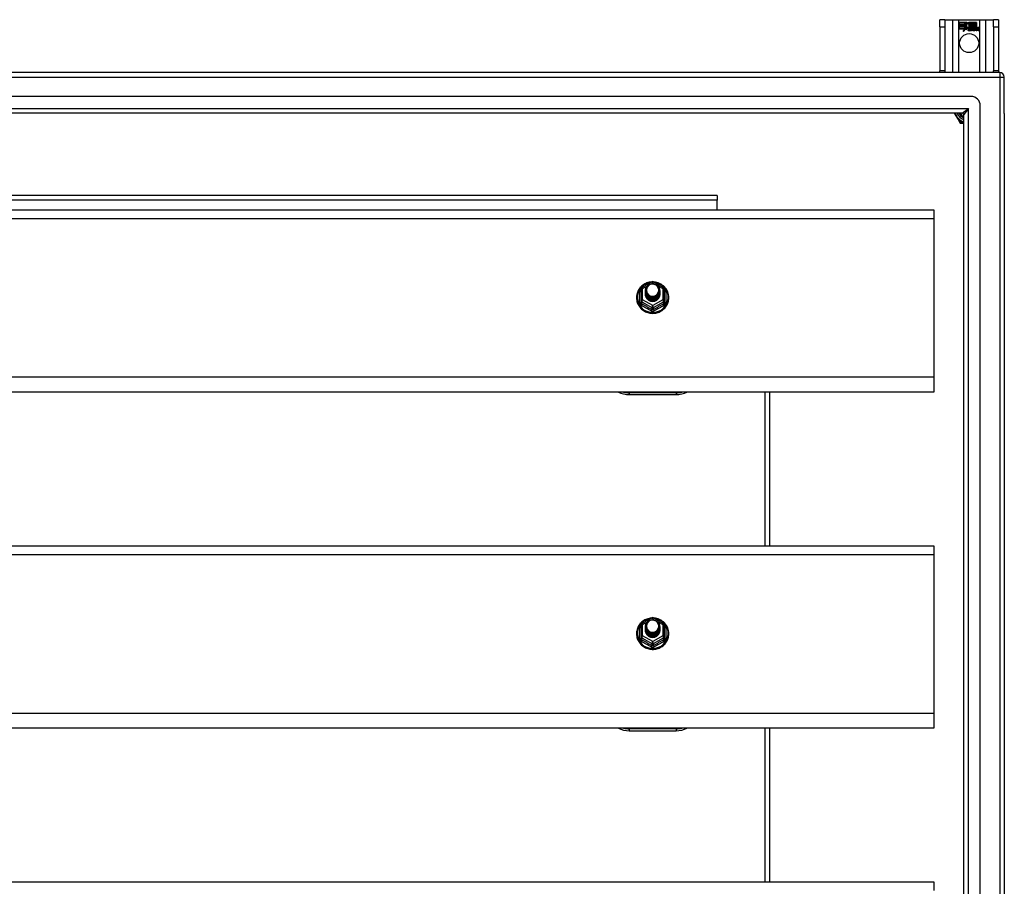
# Model space of a CAD drawing. Header units: inches. Extents: x 56.1 to 140.1, y 33.7 to 68.
# Tile 22 of 22: x 119.1 to 140.1, y 49.5 to 68. Entities that reach past the tile are written whole.
import ezdxf

# ---------------------------------------------------------------- set-up
doc = ezdxf.new("R2010")
doc.units = ezdxf.units.IN
doc.header["$MEASUREMENT"] = 0
doc.layers.add('Visible Edges(ANSI)', color=7, linetype='Continuous', lineweight=25)
doc.layers.add('Visible Tangent Edges(ANSI)', color=7, linetype='Continuous', lineweight=25)

msp = doc.modelspace()

# ---------------------------------------------------------------- linework, layer by layer
at = {"layer": 'Visible Edges(ANSI)'}
for p, q in [((138.793, 67.993), (138.688, 67.993)), ((138.688, 67.837), (138.688, 67.993)), ((138.688, 67.837), (138.688, 66.899)), ((138.793, 67.993), (138.793, 67.837)), ((138.793, 67.993), (138.957, 67.993)), ((138.793, 67.837), (138.793, 66.899)), ((138.957, 67.993), (139.092, 67.993)), ((139.092, 67.993), (139.534, 67.993)), ((139.097, 67.931), (139.264, 67.931)), ((139.097, 67.891), (139.097, 67.931)), ((139.097, 67.93), (139.097, 67.891)), ((139.263, 67.93), (139.097, 67.93)), ((139.097, 67.891), (139.219, 67.891)), ((139.22, 67.891), (139.097, 67.891)), ((139.097, 67.885), (139.097, 67.846)), ((139.219, 67.885), (139.097, 67.885)), ((139.097, 67.845), (139.097, 67.885)), ((139.097, 67.885), (139.22, 67.885)), ((139.097, 67.846), (139.219, 67.846)), ((139.22, 67.845), (139.097, 67.845)), ((139.097, 67.84), (139.22, 67.84)), ((139.097, 67.8), (139.097, 67.84)), ((139.219, 67.839), (139.097, 67.839)), ((139.097, 67.839), (139.097, 67.8)), ((139.219, 67.891), (139.219, 67.926)), ((139.219, 67.926), (139.224, 67.926)), ((139.219, 67.846), (139.219, 67.885)), ((139.219, 67.804), (139.219, 67.839)), ((139.22, 67.925), (139.22, 67.891)), ((139.223, 67.925), (139.22, 67.925)), ((139.22, 67.885), (139.22, 67.845)), ((139.22, 67.84), (139.22, 67.805)), ((139.221, 67.805), (139.239, 67.84)), ((139.239, 67.838), (139.221, 67.804)), ((139.266, 67.863), (139.223, 67.925)), ((139.224, 67.926), (139.267, 67.863)), ((139.239, 67.84), (139.242, 67.828)), ((139.241, 67.826), (139.239, 67.838)), ((139.267, 67.863), (139.241, 67.826)), ((139.242, 67.828), (139.266, 67.863)), ((139.283, 67.835), (139.244, 67.78)), ((139.245, 67.782), (139.283, 67.836)), ((139.286, 67.897), (139.263, 67.93)), ((139.264, 67.931), (139.286, 67.898)), ((139.283, 67.836), (139.292, 67.822)), ((139.292, 67.821), (139.283, 67.835)), ((139.286, 67.898), (139.303, 67.931)), ((139.304, 67.93), (139.286, 67.897)), ((139.303, 67.931), (139.387, 67.931)), ((139.303, 67.868), (139.346, 67.926)), ((139.328, 67.832), (139.303, 67.868)), ((139.386, 67.93), (139.304, 67.93)), ((139.346, 67.925), (139.304, 67.868)), ((139.304, 67.868), (139.329, 67.831)), ((139.346, 67.926), (139.35, 67.926)), ((139.349, 67.925), (139.346, 67.925)), ((139.349, 67.83), (139.349, 67.925)), ((139.35, 67.926), (139.35, 67.831)), ((139.35, 67.831), (139.378, 67.831)), ((139.378, 67.831), (139.386, 67.811)), ((139.386, 67.811), (139.386, 67.93)), ((139.387, 67.931), (139.387, 67.808)), ((139.392, 67.817), (139.392, 67.931)), ((139.392, 67.931), (139.429, 67.931)), ((139.393, 67.93), (139.393, 67.819)), ((139.428, 67.93), (139.393, 67.93)), ((139.393, 67.819), (139.401, 67.831)), ((139.401, 67.831), (139.428, 67.831)), ((139.428, 67.831), (139.428, 67.93)), ((139.429, 67.931), (139.429, 67.83)), ((139.434, 67.83), (139.434, 67.931)), ((139.434, 67.931), (139.472, 67.931)), ((139.435, 67.93), (139.435, 67.831)), ((139.471, 67.93), (139.435, 67.93)), ((139.435, 67.831), (139.451, 67.831)), ((139.451, 67.831), (139.45, 67.824)), ((139.471, 67.832), (139.471, 67.93)), ((139.472, 67.931), (139.472, 67.831)), ((139.534, 67.993), (139.669, 67.993)), ((139.669, 67.993), (139.833, 67.993)), ((139.833, 67.837), (139.833, 67.993)), ((139.938, 67.993), (139.833, 67.993)), ((139.833, 67.837), (139.833, 66.899)), ((139.938, 67.993), (139.938, 67.837)), ((139.938, 67.837), (139.938, 66.899)), ((139.097, 67.8), (139.219, 67.8)), ((139.218, 67.8), (139.097, 67.8)), ((139.187, 67.74), (139.218, 67.8)), ((139.242, 67.798), (139.187, 67.74)), ((139.219, 67.8), (139.19, 67.744)), ((139.19, 67.744), (139.242, 67.799)), ((139.221, 67.804), (139.219, 67.804)), ((139.22, 67.805), (139.221, 67.805)), ((139.242, 67.799), (139.245, 67.782)), ((139.244, 67.78), (139.242, 67.798)), ((139.296, 67.788), (139.342, 67.788)), ((139.342, 67.788), (139.296, 67.788)), ((139.298, 67.799), (139.328, 67.799)), ((139.329, 67.798), (139.298, 67.798)), ((139.333, 67.762), (139.333, 67.771)), ((139.334, 67.773), (139.334, 67.761)), ((139.341, 67.758), (139.371, 67.793)), ((139.361, 67.758), (139.341, 67.758)), ((139.372, 67.793), (139.342, 67.759)), ((139.342, 67.759), (139.361, 67.759)), ((139.377, 67.83), (139.349, 67.83)), ((139.371, 67.793), (139.354, 67.826)), ((139.354, 67.826), (139.374, 67.826)), ((139.355, 67.825), (139.372, 67.793)), ((139.374, 67.825), (139.355, 67.825)), ((139.361, 67.759), (139.377, 67.783)), ((139.378, 67.782), (139.361, 67.758)), ((139.374, 67.826), (139.384, 67.803)), ((139.384, 67.803), (139.374, 67.825)), ((139.387, 67.808), (139.377, 67.83)), ((139.377, 67.783), (139.381, 67.783)), ((139.381, 67.782), (139.378, 67.782)), ((139.381, 67.783), (139.391, 67.759)), ((139.39, 67.758), (139.381, 67.782)), ((139.387, 67.803), (139.384, 67.803)), ((139.384, 67.803), (139.387, 67.803)), ((139.387, 67.803), (139.404, 67.826)), ((139.404, 67.825), (139.387, 67.803)), ((139.41, 67.758), (139.39, 67.758)), ((139.391, 67.759), (139.409, 67.759)), ((139.401, 67.83), (139.392, 67.817)), ((139.393, 67.793), (139.422, 67.825)), ((139.409, 67.759), (139.393, 67.793)), ((139.424, 67.826), (139.394, 67.793)), ((139.394, 67.793), (139.41, 67.758)), ((139.429, 67.83), (139.401, 67.83)), ((139.404, 67.826), (139.424, 67.826)), ((139.422, 67.825), (139.404, 67.825)), ((139.419, 67.758), (139.431, 67.826)), ((139.436, 67.758), (139.419, 67.758)), ((139.432, 67.825), (139.42, 67.759)), ((139.42, 67.759), (139.435, 67.759)), ((139.431, 67.826), (139.445, 67.826)), ((139.445, 67.825), (139.432, 67.825)), ((139.45, 67.83), (139.434, 67.83)), ((139.435, 67.759), (139.44, 67.786)), ((139.441, 67.786), (139.436, 67.758)), ((139.443, 67.813), (139.445, 67.825)), ((139.448, 67.813), (139.443, 67.813)), ((139.445, 67.826), (139.444, 67.814)), ((139.444, 67.814), (139.448, 67.814)), ((139.449, 67.822), (139.45, 67.83)), ((139.461, 67.758), (139.469, 67.801)), ((139.478, 67.758), (139.461, 67.758)), ((139.47, 67.801), (139.462, 67.759)), ((139.462, 67.759), (139.477, 67.759)), ((139.477, 67.759), (139.482, 67.786)), ((139.483, 67.786), (139.478, 67.758)), ((139.503, 67.758), (139.511, 67.801)), ((139.52, 67.758), (139.503, 67.758)), ((139.512, 67.801), (139.504, 67.759)), ((139.504, 67.759), (139.519, 67.759)), ((139.519, 67.759), (139.528, 67.801)), ((139.528, 67.801), (139.52, 67.758)), ((139.964, 66.868), (98.162, 66.868)), ((138.688, 66.868), (138.688, 66.899)), ((138.793, 66.899), (138.793, 66.868)), ((139.833, 66.868), (139.833, 66.899)), ((139.938, 66.899), (139.938, 66.868)), ((140.063, 65.994), (140.063, 66.769)), ((139.354, 66.356), (98.771, 66.356)), ((139.551, 35.577), (139.551, 66.159)), ((139.166, 66.002), (98.96, 66.002)), ((138.996, 66.002), (139.097, 65.827)), ((139.197, 35.765), (139.197, 65.971)), ((140.063, 65.994), (140.063, 35.742)), ((139.097, 65.827), (139.115, 65.795)), ((139.132, 65.785), (139.169, 65.785)), ((139.169, 65.785), (139.197, 65.785)), ((133.938, 64.243), (105.688, 64.243)), ((133.938, 64.243), (133.938, 64.144)), ((133.938, 63.936), (133.938, 64.144)), ((98.929, 63.936), (138.563, 63.936)), ((138.563, 63.936), (138.563, 63.75)), ((138.563, 63.75), (138.563, 60.365)), ((132.329, 62.282), (132.544, 62.401)), ((132.582, 62.401), (132.797, 62.282)), ((132.309, 62.247), (132.309, 62.008)), ((132.409, 62.216), (132.409, 62.217)), ((132.409, 62.204), (132.409, 62.204)), ((132.409, 62.191), (132.409, 62.192)), ((132.409, 62.179), (132.409, 62.179)), ((132.409, 62.166), (132.409, 62.167)), ((132.716, 62.21), (132.716, 62.21)), ((132.716, 62.197), (132.716, 62.198)), ((132.716, 62.185), (132.716, 62.185)), ((132.716, 62.172), (132.716, 62.173)), ((132.716, 62.16), (132.716, 62.16)), ((132.817, 62.008), (132.817, 62.247)), ((132.309, 62.008), (132.309, 61.963)), ((132.409, 62.154), (132.409, 62.154)), ((132.409, 62.141), (132.409, 62.141)), ((132.545, 61.995), (132.543, 61.986)), ((132.716, 62.147), (132.716, 62.148)), ((132.817, 61.963), (132.817, 62.008)), ((138.563, 60.365), (138.563, 60.051)), ((138.563, 60.051), (98.929, 60.051)), ((132.063, 59.995), (133.063, 59.995)), ((135.063, 56.769), (135.063, 60.051)), ((98.929, 56.769), (138.563, 56.769)), ((138.563, 56.769), (138.563, 56.583)), ((138.563, 56.583), (138.563, 53.198)), ((132.329, 55.115), (132.544, 55.234)), ((132.582, 55.234), (132.797, 55.115)), ((132.309, 55.08), (132.309, 54.841)), ((132.409, 55.049), (132.409, 55.05)), ((132.409, 55.037), (132.409, 55.037)), ((132.409, 55.024), (132.409, 55.025)), ((132.716, 55.043), (132.716, 55.043)), ((132.716, 55.03), (132.716, 55.031)), ((132.817, 54.841), (132.817, 55.08)), ((132.309, 54.841), (132.309, 54.796)), ((132.409, 55.012), (132.409, 55.012)), ((132.409, 54.999), (132.409, 55)), ((132.409, 54.987), (132.409, 54.987)), ((132.409, 54.974), (132.409, 54.974)), ((132.545, 54.828), (132.543, 54.819)), ((132.716, 55.018), (132.716, 55.018)), ((132.716, 55.005), (132.716, 55.006)), ((132.716, 54.993), (132.716, 54.993)), ((132.716, 54.98), (132.716, 54.981)), ((132.817, 54.796), (132.817, 54.841)), ((138.563, 53.198), (138.563, 52.884)), ((138.563, 52.884), (98.929, 52.884)), ((132.063, 52.828), (133.063, 52.828)), ((135.063, 49.602), (135.063, 52.884)), ((98.929, 49.602), (138.563, 49.602)), ((138.563, 49.602), (138.563, 49.416))]:
    msp.add_line(p, q, dxfattribs=at)
at = {"layer": 'Visible Edges(ANSI)', "flags": 128}
for points in [[(132.537, 62.398), (132.512, 62.395), (132.488, 62.391), (132.463, 62.384), (132.44, 62.377), (132.417, 62.367), (132.395, 62.356), (132.373, 62.344), (132.353, 62.33), (132.334, 62.314), (132.316, 62.297), (132.299, 62.279), (132.283, 62.26), (132.269, 62.24), (132.257, 62.219), (132.246, 62.197), (132.237, 62.175), (132.23, 62.151), (132.224, 62.128), (132.22, 62.104), (132.218, 62.08), (132.218, 62.055), (132.219, 62.031), (132.223, 62.007), (132.228, 61.983), (132.235, 61.96), (132.243, 61.937), (132.254, 61.915), (132.266, 61.894), (132.279, 61.873), (132.294, 61.854), (132.311, 61.835), (132.328, 61.818), (132.347, 61.803), (132.367, 61.788), (132.389, 61.775), (132.411, 61.764), (132.433, 61.754), (132.457, 61.746), (132.481, 61.739), (132.505, 61.734), (132.53, 61.731), (132.555, 61.729), (132.58, 61.73), (132.605, 61.732), (132.629, 61.736), (132.654, 61.741), (132.677, 61.748), (132.701, 61.757), (132.723, 61.768), (132.745, 61.78), (132.765, 61.793), (132.785, 61.808), (132.804, 61.824), (132.821, 61.842), (132.837, 61.861), (132.851, 61.88), (132.864, 61.901), (132.876, 61.923), (132.885, 61.945), (132.893, 61.968), (132.9, 61.992), (132.904, 62.016), (132.907, 62.04), (132.908, 62.064)], [(132.908, 62.064), (132.906, 62.095), (132.902, 62.126), (132.894, 62.157), (132.884, 62.186), (132.871, 62.215), (132.855, 62.242), (132.836, 62.268), (132.816, 62.292), (132.793, 62.314), (132.768, 62.333), (132.741, 62.351), (132.712, 62.366), (132.683, 62.378), (132.652, 62.387), (132.621, 62.394), (132.589, 62.398)], [(132.43, 62.143), (132.414, 62.182), (132.409, 62.223), (132.417, 62.264), (132.437, 62.301), (132.467, 62.331), (132.505, 62.352), (132.547, 62.361), (132.591, 62.359), (132.632, 62.345), (132.668, 62.32), (132.695, 62.286), (132.712, 62.247), (132.716, 62.204), (132.708, 62.162), (132.688, 62.124), (132.658, 62.092), (132.621, 62.071), (132.578, 62.06), (132.535, 62.061), (132.493, 62.074), (132.458, 62.098), (132.43, 62.13), (132.414, 62.169), (132.409, 62.21)], [(132.409, 62.216), (132.409, 62.212), (132.41, 62.207), (132.41, 62.203), (132.41, 62.198), (132.411, 62.194), (132.412, 62.19), (132.413, 62.185), (132.414, 62.181), (132.415, 62.176), (132.416, 62.172), (132.418, 62.168), (132.419, 62.164), (132.421, 62.16), (132.423, 62.156), (132.425, 62.151), (132.427, 62.147), (132.43, 62.144), (132.432, 62.14), (132.434, 62.136), (132.437, 62.132), (132.44, 62.129), (132.443, 62.125), (132.446, 62.122), (132.449, 62.118)], [(132.409, 62.204), (132.411, 62.185), (132.414, 62.166), (132.421, 62.148), (132.43, 62.131), (132.441, 62.115), (132.454, 62.1), (132.469, 62.088), (132.486, 62.077), (132.504, 62.069), (132.523, 62.063), (132.543, 62.059), (132.563, 62.058), (132.583, 62.06), (132.603, 62.064), (132.622, 62.07), (132.64, 62.079), (132.656, 62.09), (132.671, 62.103), (132.685, 62.118), (132.696, 62.135), (132.705, 62.152), (132.711, 62.171), (132.715, 62.19), (132.716, 62.21)], [(132.716, 62.204), (132.716, 62.184), (132.712, 62.164), (132.706, 62.144), (132.698, 62.126), (132.687, 62.109), (132.674, 62.093), (132.658, 62.08), (132.641, 62.068), (132.623, 62.059), (132.603, 62.052), (132.583, 62.048), (132.563, 62.046), (132.542, 62.047), (132.522, 62.051), (132.503, 62.057), (132.484, 62.066), (132.467, 62.077), (132.452, 62.09), (132.439, 62.105), (132.428, 62.122), (132.419, 62.14), (132.413, 62.159), (132.41, 62.178), (132.409, 62.198)], [(132.409, 62.191), (132.411, 62.172), (132.414, 62.153), (132.421, 62.135), (132.43, 62.118), (132.441, 62.102), (132.454, 62.088), (132.469, 62.075), (132.486, 62.065), (132.504, 62.056), (132.523, 62.05), (132.543, 62.047), (132.563, 62.046), (132.583, 62.047), (132.603, 62.051), (132.622, 62.058), (132.64, 62.067), (132.656, 62.078), (132.671, 62.091), (132.685, 62.106), (132.696, 62.122), (132.705, 62.14), (132.711, 62.159), (132.715, 62.178), (132.716, 62.197)], [(132.716, 62.191), (132.716, 62.171), (132.712, 62.151), (132.706, 62.132), (132.698, 62.114), (132.687, 62.096), (132.674, 62.081), (132.658, 62.067), (132.641, 62.056), (132.623, 62.046), (132.603, 62.04), (132.583, 62.035), (132.563, 62.034), (132.542, 62.035), (132.522, 62.039), (132.503, 62.045), (132.484, 62.054), (132.467, 62.065), (132.452, 62.078), (132.439, 62.093), (132.428, 62.109), (132.419, 62.127), (132.413, 62.146), (132.41, 62.165), (132.409, 62.185)], [(132.409, 62.179), (132.411, 62.16), (132.414, 62.141), (132.421, 62.123), (132.43, 62.105), (132.441, 62.09), (132.454, 62.075), (132.469, 62.063), (132.486, 62.052), (132.504, 62.044), (132.523, 62.038), (132.543, 62.034), (132.563, 62.033), (132.583, 62.035), (132.603, 62.039), (132.622, 62.045), (132.64, 62.054), (132.656, 62.065), (132.671, 62.078), (132.685, 62.093), (132.696, 62.11), (132.705, 62.127), (132.711, 62.146), (132.715, 62.165), (132.716, 62.185)], [(132.716, 62.179), (132.716, 62.159), (132.712, 62.139), (132.706, 62.119), (132.698, 62.101), (132.687, 62.084), (132.674, 62.068), (132.658, 62.055), (132.641, 62.043), (132.623, 62.034), (132.603, 62.027), (132.583, 62.023), (132.563, 62.021), (132.542, 62.022), (132.522, 62.026), (132.503, 62.032), (132.484, 62.041), (132.467, 62.052), (132.452, 62.065), (132.439, 62.08), (132.428, 62.097), (132.419, 62.115), (132.413, 62.134), (132.41, 62.153), (132.409, 62.173)], [(132.409, 62.166), (132.411, 62.147), (132.414, 62.128), (132.421, 62.11), (132.43, 62.093), (132.441, 62.077), (132.454, 62.063), (132.469, 62.05), (132.486, 62.04), (132.504, 62.031), (132.523, 62.025), (132.543, 62.022), (132.563, 62.021), (132.583, 62.022), (132.603, 62.026), (132.622, 62.033), (132.64, 62.042), (132.656, 62.053), (132.671, 62.066), (132.685, 62.081), (132.696, 62.097), (132.705, 62.115), (132.711, 62.133), (132.715, 62.153), (132.716, 62.172)], [(132.716, 62.166), (132.716, 62.146), (132.712, 62.126), (132.706, 62.107), (132.698, 62.088), (132.687, 62.071), (132.674, 62.056), (132.658, 62.042), (132.641, 62.031), (132.623, 62.021), (132.603, 62.014), (132.583, 62.01), (132.563, 62.009), (132.542, 62.01), (132.522, 62.013), (132.503, 62.02), (132.484, 62.029), (132.467, 62.04), (132.452, 62.053), (132.439, 62.068), (132.428, 62.084), (132.419, 62.102), (132.413, 62.121), (132.41, 62.14), (132.409, 62.16)], [(132.447, 62.288), (132.446, 62.285), (132.444, 62.283), (132.443, 62.28), (132.442, 62.277), (132.441, 62.275), (132.44, 62.272), (132.439, 62.269), (132.438, 62.267), (132.438, 62.264), (132.437, 62.261), (132.436, 62.259), (132.436, 62.256), (132.435, 62.253), (132.434, 62.25), (132.434, 62.248), (132.434, 62.245), (132.433, 62.242), (132.433, 62.239), (132.433, 62.236), (132.433, 62.234), (132.433, 62.231), (132.433, 62.228), (132.433, 62.225), (132.433, 62.222)], [(132.433, 62.222), (132.433, 62.22), (132.433, 62.217), (132.433, 62.214), (132.433, 62.211), (132.433, 62.208), (132.433, 62.206), (132.433, 62.203), (132.434, 62.2), (132.434, 62.197), (132.435, 62.195), (132.435, 62.192), (132.436, 62.189), (132.436, 62.186), (132.437, 62.184), (132.438, 62.181), (132.439, 62.178), (132.439, 62.175), (132.44, 62.173), (132.441, 62.17), (132.442, 62.168), (132.444, 62.165), (132.445, 62.162), (132.446, 62.16), (132.447, 62.157)], [(132.449, 62.118), (132.472, 62.099), (132.498, 62.085), (132.526, 62.076), (132.556, 62.073), (132.586, 62.076), (132.615, 62.084), (132.642, 62.098), (132.665, 62.117), (132.684, 62.139), (132.697, 62.166), (132.705, 62.194), (132.707, 62.223), (132.702, 62.252), (132.692, 62.279), (132.675, 62.304), (132.654, 62.325), (132.629, 62.341), (132.601, 62.351), (132.571, 62.355), (132.541, 62.353), (132.512, 62.345), (132.486, 62.331), (132.464, 62.311), (132.447, 62.288)], [(132.409, 62.154), (132.411, 62.134), (132.414, 62.116), (132.421, 62.098), (132.43, 62.08), (132.441, 62.065), (132.454, 62.05), (132.469, 62.038), (132.486, 62.027), (132.504, 62.019), (132.523, 62.013), (132.543, 62.009), (132.563, 62.008), (132.583, 62.01), (132.603, 62.014), (132.622, 62.02), (132.64, 62.029), (132.656, 62.04), (132.671, 62.053), (132.685, 62.068), (132.696, 62.085), (132.705, 62.102), (132.711, 62.121), (132.715, 62.14), (132.716, 62.16)], [(132.716, 62.154), (132.716, 62.134), (132.712, 62.114), (132.706, 62.094), (132.698, 62.076), (132.687, 62.059), (132.674, 62.043), (132.658, 62.03), (132.641, 62.018), (132.623, 62.009), (132.603, 62.002), (132.583, 61.998), (132.563, 61.996), (132.542, 61.997), (132.522, 62.001), (132.503, 62.007), (132.484, 62.016), (132.467, 62.027), (132.452, 62.04), (132.439, 62.055), (132.428, 62.072), (132.419, 62.09), (132.413, 62.108), (132.41, 62.128), (132.409, 62.148)], [(132.409, 62.141), (132.411, 62.122), (132.414, 62.103), (132.421, 62.085), (132.43, 62.068), (132.441, 62.052), (132.454, 62.038), (132.469, 62.025), (132.486, 62.015), (132.504, 62.006), (132.523, 62), (132.543, 61.997), (132.563, 61.996), (132.583, 61.997), (132.603, 62.001), (132.622, 62.008), (132.64, 62.017), (132.656, 62.028), (132.671, 62.041), (132.685, 62.056), (132.696, 62.072), (132.705, 62.09), (132.711, 62.108), (132.715, 62.128), (132.716, 62.147)], [(132.543, 61.986), (132.535, 61.988), (132.527, 61.989), (132.519, 61.991), (132.511, 61.994), (132.504, 61.997), (132.496, 62), (132.489, 62.004), (132.482, 62.008), (132.475, 62.012), (132.469, 62.017), (132.462, 62.022), (132.456, 62.028), (132.451, 62.033), (132.445, 62.039), (132.44, 62.046), (132.436, 62.052), (132.431, 62.059), (132.427, 62.066), (132.424, 62.073), (132.421, 62.08), (132.418, 62.088), (132.416, 62.095), (132.414, 62.103), (132.413, 62.111)], [(132.447, 62.157), (132.447, 62.157), (132.446, 62.156), (132.445, 62.156), (132.444, 62.155), (132.444, 62.154), (132.443, 62.154), (132.442, 62.153), (132.442, 62.153), (132.441, 62.152), (132.44, 62.151), (132.439, 62.151), (132.439, 62.15), (132.438, 62.15), (132.437, 62.149), (132.437, 62.148), (132.436, 62.148), (132.435, 62.147), (132.434, 62.147), (132.434, 62.146), (132.433, 62.145), (132.432, 62.145), (132.432, 62.144), (132.431, 62.144), (132.43, 62.143)], [(132.537, 55.231), (132.512, 55.228), (132.488, 55.224), (132.463, 55.217), (132.44, 55.21), (132.417, 55.2), (132.395, 55.189), (132.373, 55.177), (132.353, 55.163), (132.334, 55.147), (132.316, 55.13), (132.299, 55.112), (132.283, 55.093), (132.269, 55.073), (132.257, 55.052), (132.246, 55.03), (132.237, 55.008), (132.23, 54.984), (132.224, 54.961), (132.22, 54.937), (132.218, 54.913), (132.218, 54.888), (132.219, 54.864), (132.223, 54.84), (132.228, 54.816), (132.235, 54.793), (132.243, 54.77), (132.254, 54.748), (132.266, 54.727), (132.279, 54.706), (132.294, 54.687), (132.311, 54.668), (132.328, 54.651), (132.347, 54.636), (132.367, 54.621), (132.389, 54.608), (132.411, 54.597), (132.433, 54.587), (132.457, 54.579), (132.481, 54.572), (132.505, 54.567), (132.53, 54.564), (132.555, 54.562), (132.58, 54.563), (132.605, 54.565), (132.629, 54.569), (132.654, 54.574), (132.677, 54.581), (132.701, 54.59), (132.723, 54.601), (132.745, 54.613), (132.765, 54.626), (132.785, 54.641), (132.804, 54.657), (132.821, 54.675), (132.837, 54.694), (132.851, 54.713), (132.864, 54.734), (132.876, 54.756), (132.885, 54.778), (132.893, 54.801), (132.9, 54.825), (132.904, 54.849), (132.907, 54.873), (132.908, 54.897)], [(132.908, 54.897), (132.906, 54.928), (132.902, 54.959), (132.894, 54.99), (132.884, 55.019), (132.871, 55.048), (132.855, 55.075), (132.836, 55.101), (132.816, 55.125), (132.793, 55.147), (132.768, 55.166), (132.741, 55.184), (132.712, 55.199), (132.683, 55.211), (132.652, 55.22), (132.621, 55.227), (132.589, 55.231)], [(132.43, 54.976), (132.414, 55.015), (132.409, 55.056), (132.417, 55.097), (132.437, 55.134), (132.467, 55.164), (132.505, 55.185), (132.547, 55.194), (132.591, 55.192), (132.632, 55.178), (132.668, 55.153), (132.695, 55.119), (132.712, 55.08), (132.716, 55.037), (132.708, 54.995), (132.688, 54.957), (132.658, 54.925), (132.621, 54.904), (132.578, 54.893), (132.535, 54.894), (132.493, 54.907), (132.458, 54.931), (132.43, 54.963), (132.414, 55.002), (132.409, 55.043)], [(132.409, 55.049), (132.409, 55.045), (132.41, 55.04), (132.41, 55.036), (132.41, 55.031), (132.411, 55.027), (132.412, 55.023), (132.413, 55.018), (132.414, 55.014), (132.415, 55.009), (132.416, 55.005), (132.418, 55.001), (132.419, 54.997), (132.421, 54.993), (132.423, 54.989), (132.425, 54.984), (132.427, 54.98), (132.43, 54.977), (132.432, 54.973), (132.434, 54.969), (132.437, 54.965), (132.44, 54.962), (132.443, 54.958), (132.446, 54.955), (132.449, 54.951)], [(132.409, 55.037), (132.411, 55.018), (132.414, 54.999), (132.421, 54.981), (132.43, 54.964), (132.441, 54.948), (132.454, 54.933), (132.469, 54.921), (132.486, 54.91), (132.504, 54.902), (132.523, 54.896), (132.543, 54.892), (132.563, 54.891), (132.583, 54.893), (132.603, 54.897), (132.622, 54.903), (132.64, 54.912), (132.656, 54.923), (132.671, 54.936), (132.685, 54.951), (132.696, 54.968), (132.705, 54.985), (132.711, 55.004), (132.715, 55.023), (132.716, 55.043)], [(132.716, 55.037), (132.716, 55.017), (132.712, 54.997), (132.706, 54.977), (132.698, 54.959), (132.687, 54.942), (132.674, 54.926), (132.658, 54.913), (132.641, 54.901), (132.623, 54.892), (132.603, 54.885), (132.583, 54.881), (132.563, 54.879), (132.542, 54.88), (132.522, 54.884), (132.503, 54.89), (132.484, 54.899), (132.467, 54.91), (132.452, 54.923), (132.439, 54.938), (132.428, 54.955), (132.419, 54.973), (132.413, 54.992), (132.41, 55.011), (132.409, 55.031)], [(132.409, 55.024), (132.411, 55.005), (132.414, 54.986), (132.421, 54.968), (132.43, 54.951), (132.441, 54.935), (132.454, 54.921), (132.469, 54.908), (132.486, 54.898), (132.504, 54.889), (132.523, 54.883), (132.543, 54.88), (132.563, 54.879), (132.583, 54.88), (132.603, 54.884), (132.622, 54.891), (132.64, 54.9), (132.656, 54.911), (132.671, 54.924), (132.685, 54.939), (132.696, 54.955), (132.705, 54.973), (132.711, 54.992), (132.715, 55.011), (132.716, 55.03)], [(132.716, 55.024), (132.716, 55.004), (132.712, 54.984), (132.706, 54.965), (132.698, 54.947), (132.687, 54.929), (132.674, 54.914), (132.658, 54.9), (132.641, 54.889), (132.623, 54.879), (132.603, 54.873), (132.583, 54.868), (132.563, 54.867), (132.542, 54.868), (132.522, 54.872), (132.503, 54.878), (132.484, 54.887), (132.467, 54.898), (132.452, 54.911), (132.439, 54.926), (132.428, 54.942), (132.419, 54.96), (132.413, 54.979), (132.41, 54.998), (132.409, 55.018)], [(132.447, 55.121), (132.446, 55.118), (132.444, 55.116), (132.443, 55.113), (132.442, 55.11), (132.441, 55.108), (132.44, 55.105), (132.439, 55.102), (132.438, 55.1), (132.438, 55.097), (132.437, 55.094), (132.436, 55.092), (132.436, 55.089), (132.435, 55.086), (132.434, 55.083), (132.434, 55.081), (132.434, 55.078), (132.433, 55.075), (132.433, 55.072), (132.433, 55.069), (132.433, 55.067), (132.433, 55.064), (132.433, 55.061), (132.433, 55.058), (132.433, 55.055)], [(132.433, 55.055), (132.433, 55.053), (132.433, 55.05), (132.433, 55.047), (132.433, 55.044), (132.433, 55.041), (132.433, 55.039), (132.433, 55.036), (132.434, 55.033), (132.434, 55.03), (132.435, 55.028), (132.435, 55.025), (132.436, 55.022), (132.436, 55.019), (132.437, 55.017), (132.438, 55.014), (132.439, 55.011), (132.439, 55.008), (132.44, 55.006), (132.441, 55.003), (132.442, 55.001), (132.444, 54.998), (132.445, 54.995), (132.446, 54.993), (132.447, 54.99)], [(132.449, 54.951), (132.472, 54.932), (132.498, 54.918), (132.526, 54.909), (132.556, 54.906), (132.586, 54.909), (132.615, 54.917), (132.642, 54.931), (132.665, 54.95), (132.684, 54.972), (132.697, 54.999), (132.705, 55.027), (132.707, 55.056), (132.702, 55.085), (132.692, 55.112), (132.675, 55.137), (132.654, 55.158), (132.629, 55.174), (132.601, 55.184), (132.571, 55.188), (132.541, 55.186), (132.512, 55.178), (132.486, 55.164), (132.464, 55.144), (132.447, 55.121)], [(132.409, 55.012), (132.411, 54.993), (132.414, 54.974), (132.421, 54.956), (132.43, 54.938), (132.441, 54.923), (132.454, 54.908), (132.469, 54.896), (132.486, 54.885), (132.504, 54.877), (132.523, 54.871), (132.543, 54.867), (132.563, 54.866), (132.583, 54.868), (132.603, 54.872), (132.622, 54.878), (132.64, 54.887), (132.656, 54.898), (132.671, 54.911), (132.685, 54.926), (132.696, 54.943), (132.705, 54.96), (132.711, 54.979), (132.715, 54.998), (132.716, 55.018)], [(132.716, 55.012), (132.716, 54.992), (132.712, 54.972), (132.706, 54.952), (132.698, 54.934), (132.687, 54.917), (132.674, 54.901), (132.658, 54.888), (132.641, 54.876), (132.623, 54.867), (132.603, 54.86), (132.583, 54.856), (132.563, 54.854), (132.542, 54.855), (132.522, 54.859), (132.503, 54.865), (132.484, 54.874), (132.467, 54.885), (132.452, 54.898), (132.439, 54.913), (132.428, 54.93), (132.419, 54.948), (132.413, 54.967), (132.41, 54.986), (132.409, 55.006)], [(132.409, 54.999), (132.411, 54.98), (132.414, 54.961), (132.421, 54.943), (132.43, 54.926), (132.441, 54.91), (132.454, 54.896), (132.469, 54.883), (132.486, 54.873), (132.504, 54.864), (132.523, 54.858), (132.543, 54.855), (132.563, 54.854), (132.583, 54.855), (132.603, 54.859), (132.622, 54.866), (132.64, 54.875), (132.656, 54.886), (132.671, 54.899), (132.685, 54.914), (132.696, 54.93), (132.705, 54.948), (132.711, 54.966), (132.715, 54.986), (132.716, 55.005)], [(132.716, 54.999), (132.716, 54.979), (132.712, 54.959), (132.706, 54.94), (132.698, 54.921), (132.687, 54.904), (132.674, 54.889), (132.658, 54.875), (132.641, 54.864), (132.623, 54.854), (132.603, 54.847), (132.583, 54.843), (132.563, 54.842), (132.542, 54.843), (132.522, 54.846), (132.503, 54.853), (132.484, 54.862), (132.467, 54.873), (132.452, 54.886), (132.439, 54.901), (132.428, 54.917), (132.419, 54.935), (132.413, 54.954), (132.41, 54.973), (132.409, 54.993)], [(132.409, 54.987), (132.411, 54.967), (132.414, 54.949), (132.421, 54.931), (132.43, 54.913), (132.441, 54.898), (132.454, 54.883), (132.469, 54.871), (132.486, 54.86), (132.504, 54.852), (132.523, 54.846), (132.543, 54.842), (132.563, 54.841), (132.583, 54.843), (132.603, 54.847), (132.622, 54.853), (132.64, 54.862), (132.656, 54.873), (132.671, 54.886), (132.685, 54.901), (132.696, 54.918), (132.705, 54.935), (132.711, 54.954), (132.715, 54.973), (132.716, 54.993)], [(132.716, 54.987), (132.716, 54.967), (132.712, 54.947), (132.706, 54.927), (132.698, 54.909), (132.687, 54.892), (132.674, 54.876), (132.658, 54.863), (132.641, 54.851), (132.623, 54.842), (132.603, 54.835), (132.583, 54.831), (132.563, 54.829), (132.542, 54.83), (132.522, 54.834), (132.503, 54.84), (132.484, 54.849), (132.467, 54.86), (132.452, 54.873), (132.439, 54.888), (132.428, 54.905), (132.419, 54.923), (132.413, 54.941), (132.41, 54.961), (132.409, 54.981)], [(132.409, 54.974), (132.411, 54.955), (132.414, 54.936), (132.421, 54.918), (132.43, 54.901), (132.441, 54.885), (132.454, 54.871), (132.469, 54.858), (132.486, 54.848), (132.504, 54.839), (132.523, 54.833), (132.543, 54.83), (132.563, 54.829), (132.583, 54.83), (132.603, 54.834), (132.622, 54.841), (132.64, 54.85), (132.656, 54.861), (132.671, 54.874), (132.685, 54.889), (132.696, 54.905), (132.705, 54.923), (132.711, 54.941), (132.715, 54.961), (132.716, 54.98)], [(132.543, 54.819), (132.535, 54.821), (132.527, 54.822), (132.519, 54.824), (132.511, 54.827), (132.504, 54.83), (132.496, 54.833), (132.489, 54.837), (132.482, 54.841), (132.475, 54.845), (132.469, 54.85), (132.462, 54.855), (132.456, 54.861), (132.451, 54.866), (132.445, 54.872), (132.44, 54.879), (132.436, 54.885), (132.431, 54.892), (132.427, 54.899), (132.424, 54.906), (132.421, 54.913), (132.418, 54.921), (132.416, 54.928), (132.414, 54.936), (132.413, 54.944)], [(132.447, 54.99), (132.447, 54.99), (132.446, 54.989), (132.445, 54.989), (132.444, 54.988), (132.444, 54.987), (132.443, 54.987), (132.442, 54.986), (132.442, 54.986), (132.441, 54.985), (132.44, 54.984), (132.439, 54.984), (132.439, 54.983), (132.438, 54.983), (132.437, 54.982), (132.437, 54.981), (132.436, 54.981), (132.435, 54.98), (132.434, 54.98), (132.434, 54.979), (132.433, 54.978), (132.432, 54.978), (132.432, 54.977), (132.431, 54.977), (132.43, 54.976)]]:
    msp.add_lwpolyline(points, dxfattribs=at)
at = {"layer": 'Visible Edges(ANSI)'}
msp.add_circle((139.313, 67.493), 0.203, dxfattribs=at)
for centre, radius, start, end in [((139.32, 67.791), 0.042, 79.6582, 131.9139), ((139.32, 67.791), 0.0412, 77.079, 133.1785), ((139.471, 67.801), 0.03, 88.7952, 136.5849), ((139.471, 67.801), 0.0307, 90.2222, 132.7339), ((139.329, 67.782), 0.0498, 134.1684, 176.5646), ((139.304, 67.783), 0.0247, 176.5646, 261.5605), ((139.329, 67.782), 0.049, 134.1684, 176.5646), ((139.304, 67.783), 0.0239, 176.5646, 261.5605), ((139.32, 67.791), 0.0374, 80.4085, 134.1684), ((139.32, 67.791), 0.0366, 80.3604, 134.1684), ((139.308, 67.784), 0.0127, 160.9907, 244.6784), ((139.308, 67.784), 0.012, 163.5261, 244.6784), ((139.319, 67.796), 0.0217, 109.3797, 175.226), ((139.319, 67.796), 0.021, 109.3797, 172.9975), ((139.311, 67.834), 0.0751, 261.5605, 286.9141), ((139.311, 67.834), 0.0759, 261.5605, 287.3343), ((139.319, 67.808), 0.0391, 244.6784, 290.9242), ((139.319, 67.808), 0.0384, 244.6784, 292.5609), ((139.317, 67.803), 0.0144, 51.1652, 109.3797), ((139.317, 67.803), 0.0137, 51.1652, 109.3797), ((139.318, 67.805), 0.0119, 331.4547, 51.1652), ((139.325, 67.808), 0.0183, 23.8445, 85.1757), ((139.325, 67.808), 0.019, 23.8445, 85.0802), ((139.318, 67.805), 0.0127, 329.421, 51.1652), ((139.31, 67.802), 0.0345, 336.9643, 23.8445), ((139.31, 67.802), 0.0353, 336.1555, 23.8445), ((139.498, 67.776), 0.0589, 147.5992, 170), ((139.498, 67.776), 0.0581, 147.5992, 170), ((139.473, 67.798), 0.03, 89.4776, 147.4114), ((139.473, 67.798), 0.0293, 89.4776, 148.2123), ((139.462, 67.799), 0.0165, 96.03, 147.5992), ((139.462, 67.799), 0.0157, 96.03, 147.5992), ((139.461, 67.807), 0.00825, 23.5571, 96.03), ((139.461, 67.807), 0.0075, 23.5571, 96.03), ((139.454, 67.804), 0.0154, 350, 23.5571), ((139.454, 67.804), 0.0161, 350, 23.5571), ((139.473, 67.815), 0.0127, 16.9928, 89.4776), ((139.473, 67.815), 0.0119, 16.9928, 89.4776), ((139.54, 67.777), 0.0589, 148.5524, 170.8204), ((139.54, 67.777), 0.0581, 148.5584, 170.8257), ((139.451, 67.809), 0.0353, 357.7769, 16.9928), ((139.451, 67.809), 0.036, 3.6169, 16.9928), ((139.515, 67.797), 0.0299, 89.6788, 160.8136), ((139.515, 67.797), 0.0307, 89.6788, 153.9508), ((139.504, 67.799), 0.0165, 96.1027, 147.6301), ((139.504, 67.799), 0.0157, 96.1027, 147.6083), ((139.503, 67.807), 0.00825, 23.5487, 96.1027), ((139.503, 67.807), 0.0075, 23.5487, 96.1027), ((139.496, 67.804), 0.0154, 349.9922, 23.5487), ((139.496, 67.804), 0.0161, 350.0076, 23.5487), ((139.515, 67.815), 0.0131, 18.4748, 89.6788), ((139.515, 67.815), 0.0124, 18.4748, 89.6788), ((139.493, 67.808), 0.0353, 349, 18.4748), ((139.493, 67.808), 0.036, 349, 18.4748), ((139.964, 66.769), 0.099, 0, 90), ((139.354, 66.159), 0.197, 0, 90), ((139.313, 66.118), 0.325, 200.9514, 249.0486), ((139.313, 66.118), 0.226, 210.8668, 239.1332), ((139.166, 65.971), 0.031, 0, 90), ((139.132, 65.805), 0.0197, 210, 270), ((132.563, 62.367), 0.0394, 60.8255, 119.1745), ((132.348, 62.247), 0.0394, 119.1745, 180), ((132.777, 62.247), 0.0394, 0, 60.8255), ((132.063, 60.495), 0.5, 242.5014, 270), ((133.063, 60.495), 0.5, 270, 297.4986), ((132.563, 55.2), 0.0394, 60.8255, 119.1745), ((132.348, 55.08), 0.0394, 119.1745, 180), ((132.777, 55.08), 0.0394, 0, 60.8255), ((132.063, 53.328), 0.5, 242.5014, 270), ((133.063, 53.328), 0.5, 270, 297.4986)]:
    msp.add_arc(centre, radius, start, end, dxfattribs=at)
for centre, major_axis, start_param, end_param in [((132.563, 62.138), (-0.158, 0), 6.032414, 9.675269), ((132.563, 62.223), (0.134, 0), 3.671471, 8.899926), ((132.563, 62.218), (0.154, 0), 3.669461, 3.875388), ((132.563, 55.056), (0.134, 0), 3.671471, 8.899926), ((132.563, 54.971), (-0.158, 0), 6.032414, 9.675269), ((132.563, 55.051), (0.154, 0), 3.669461, 3.875388)]:
    msp.add_ellipse(centre, major_axis=major_axis, ratio=0.966998, start_param=start_param, end_param=end_param, dxfattribs=at)
at = {"layer": 'Visible Tangent Edges(ANSI)'}
for p, q in [((138.688, 67.837), (138.793, 67.837)), ((138.957, 67.993), (138.957, 66.868)), ((139.092, 66.868), (139.092, 67.993)), ((139.534, 67.993), (139.534, 66.868)), ((139.669, 66.868), (139.669, 67.993)), ((139.833, 67.837), (139.938, 67.837)), ((138.793, 66.899), (138.688, 66.899)), ((139.938, 66.899), (139.833, 66.899)), ((139.964, 66.868), (139.964, 66.769)), ((98.162, 66.769), (139.964, 66.769)), ((139.964, 66.769), (139.964, 34.967)), ((139.964, 66.769), (140.063, 66.769)), ((98.83, 66.101), (139.296, 66.101)), ((139.166, 66.002), (139.296, 66.101)), ((139.296, 66.101), (139.197, 65.971)), ((139.296, 35.635), (139.296, 66.101)), ((139.097, 65.827), (139.114, 65.837)), ((139.132, 65.805), (139.114, 65.837)), ((139.132, 65.805), (139.115, 65.795)), ((139.132, 65.785), (139.132, 65.805)), ((139.169, 65.805), (139.132, 65.805)), ((139.169, 65.785), (139.169, 65.805)), ((133.938, 64.144), (105.688, 64.144)), ((98.929, 63.75), (138.563, 63.75)), ((132.531, 62.359), (132.563, 62.377)), ((132.563, 62.377), (132.597, 62.358)), ((132.285, 61.96), (132.285, 62.187)), ((132.348, 62.257), (132.446, 62.312)), ((132.348, 62.018), (132.348, 62.257)), ((132.673, 62.316), (132.777, 62.257)), ((132.777, 62.257), (132.777, 62.018)), ((132.841, 62.187), (132.841, 61.96)), ((132.329, 61.975), (132.543, 61.855)), ((132.329, 61.93), (132.329, 61.975)), ((132.563, 61.898), (132.348, 62.018)), ((132.777, 62.018), (132.563, 61.898)), ((132.582, 61.855), (132.797, 61.975)), ((132.797, 61.975), (132.797, 61.93)), ((132.543, 61.855), (132.543, 61.81)), ((132.582, 61.81), (132.582, 61.855)), ((138.563, 60.365), (98.929, 60.365)), ((133.063, 60.034), (132.063, 60.034)), ((132.063, 60.034), (132.063, 59.995)), ((133.063, 60.034), (133.063, 59.995)), ((134.964, 56.769), (134.964, 60.051)), ((98.929, 56.583), (138.563, 56.583)), ((132.285, 54.793), (132.285, 55.02)), ((132.348, 55.09), (132.446, 55.145)), ((132.348, 54.851), (132.348, 55.09)), ((132.531, 55.192), (132.563, 55.21)), ((132.563, 55.21), (132.597, 55.191)), ((132.673, 55.149), (132.777, 55.09)), ((132.777, 55.09), (132.777, 54.851)), ((132.841, 55.02), (132.841, 54.793)), ((132.563, 54.731), (132.348, 54.851)), ((132.777, 54.851), (132.563, 54.731)), ((132.329, 54.808), (132.543, 54.688)), ((132.329, 54.763), (132.329, 54.808)), ((132.543, 54.688), (132.543, 54.643)), ((132.582, 54.688), (132.797, 54.808)), ((132.582, 54.643), (132.582, 54.688)), ((132.797, 54.808), (132.797, 54.763)), ((138.563, 53.198), (98.929, 53.198)), ((133.063, 52.867), (132.063, 52.867)), ((132.063, 52.867), (132.063, 52.828)), ((133.063, 52.867), (133.063, 52.828)), ((134.964, 49.602), (134.964, 52.884))]:
    msp.add_line(p, q, dxfattribs=at)
at = {"layer": 'Visible Tangent Edges(ANSI)', "flags": 128}
for points in [[(139.114, 65.837), (139.109, 65.843), (139.103, 65.848), (139.098, 65.854), (139.093, 65.86), (139.088, 65.867), (139.083, 65.873), (139.078, 65.879), (139.073, 65.886), (139.068, 65.892), (139.063, 65.899), (139.059, 65.906), (139.054, 65.913), (139.049, 65.92), (139.044, 65.927), (139.04, 65.934), (139.035, 65.941), (139.031, 65.949), (139.026, 65.956), (139.022, 65.964), (139.018, 65.971), (139.014, 65.979), (139.01, 65.987), (139.007, 65.994), (139.003, 66.002)], [(139.197, 65.8), (139.195, 65.8), (139.194, 65.8), (139.193, 65.8), (139.192, 65.8), (139.191, 65.801), (139.19, 65.801), (139.188, 65.801), (139.187, 65.801), (139.186, 65.801), (139.185, 65.802), (139.184, 65.802), (139.183, 65.802), (139.181, 65.802), (139.18, 65.803), (139.179, 65.803), (139.178, 65.803), (139.177, 65.803), (139.176, 65.803), (139.175, 65.804), (139.173, 65.804), (139.172, 65.804), (139.171, 65.804), (139.17, 65.805), (139.169, 65.805)], [(132.309, 62.24), (132.307, 62.238), (132.305, 62.236), (132.303, 62.234), (132.302, 62.232), (132.3, 62.23), (132.299, 62.228), (132.297, 62.226), (132.296, 62.224), (132.294, 62.222), (132.293, 62.22), (132.292, 62.218), (132.291, 62.215), (132.29, 62.213), (132.289, 62.211), (132.288, 62.208), (132.287, 62.206), (132.287, 62.204), (132.286, 62.201), (132.286, 62.199), (132.285, 62.197), (132.285, 62.194), (132.285, 62.192), (132.285, 62.189), (132.285, 62.187)], [(132.841, 62.187), (132.841, 62.189), (132.841, 62.192), (132.841, 62.194), (132.84, 62.197), (132.84, 62.199), (132.839, 62.201), (132.839, 62.204), (132.838, 62.206), (132.837, 62.208), (132.837, 62.211), (132.836, 62.213), (132.835, 62.215), (132.834, 62.218), (132.832, 62.22), (132.831, 62.222), (132.83, 62.224), (132.828, 62.226), (132.827, 62.228), (132.825, 62.23), (132.824, 62.232), (132.822, 62.234), (132.82, 62.236), (132.819, 62.238), (132.817, 62.24)], [(132.285, 61.96), (132.285, 61.957), (132.285, 61.953), (132.285, 61.95), (132.286, 61.947), (132.286, 61.944), (132.287, 61.941), (132.288, 61.937), (132.289, 61.934), (132.29, 61.931), (132.292, 61.929), (132.293, 61.926), (132.295, 61.923), (132.296, 61.92), (132.298, 61.918), (132.3, 61.915), (132.302, 61.913), (132.304, 61.91), (132.307, 61.908), (132.309, 61.906), (132.311, 61.904), (132.314, 61.902), (132.317, 61.9), (132.319, 61.899), (132.322, 61.897)], [(132.329, 61.93), (132.327, 61.931), (132.326, 61.931), (132.324, 61.932), (132.323, 61.933), (132.322, 61.934), (132.32, 61.935), (132.319, 61.936), (132.318, 61.937), (132.317, 61.939), (132.316, 61.94), (132.315, 61.941), (132.314, 61.943), (132.313, 61.944), (132.313, 61.946), (132.312, 61.947), (132.311, 61.949), (132.311, 61.951), (132.31, 61.952), (132.31, 61.954), (132.309, 61.956), (132.309, 61.958), (132.309, 61.959), (132.309, 61.961), (132.309, 61.963)], [(132.817, 61.963), (132.817, 61.961), (132.817, 61.959), (132.816, 61.958), (132.816, 61.956), (132.816, 61.954), (132.815, 61.952), (132.815, 61.951), (132.814, 61.949), (132.814, 61.947), (132.813, 61.946), (132.812, 61.944), (132.811, 61.943), (132.811, 61.941), (132.81, 61.94), (132.809, 61.939), (132.807, 61.937), (132.806, 61.936), (132.805, 61.935), (132.804, 61.934), (132.803, 61.933), (132.801, 61.932), (132.8, 61.931), (132.798, 61.931), (132.797, 61.93)], [(132.804, 61.897), (132.806, 61.899), (132.809, 61.9), (132.812, 61.902), (132.814, 61.904), (132.817, 61.906), (132.819, 61.908), (132.821, 61.91), (132.823, 61.913), (132.825, 61.915), (132.827, 61.918), (132.829, 61.92), (132.831, 61.923), (132.833, 61.926), (132.834, 61.929), (132.835, 61.931), (132.836, 61.934), (132.838, 61.937), (132.838, 61.941), (132.839, 61.944), (132.84, 61.947), (132.84, 61.95), (132.841, 61.953), (132.841, 61.957), (132.841, 61.96)], [(132.525, 61.784), (132.528, 61.782), (132.531, 61.781), (132.534, 61.779), (132.537, 61.778), (132.54, 61.777), (132.543, 61.776), (132.547, 61.775), (132.55, 61.774), (132.553, 61.774), (132.556, 61.773), (132.56, 61.773), (132.563, 61.773), (132.566, 61.773), (132.569, 61.773), (132.573, 61.774), (132.576, 61.774), (132.579, 61.775), (132.582, 61.776), (132.585, 61.777), (132.588, 61.778), (132.591, 61.779), (132.594, 61.781), (132.597, 61.782), (132.6, 61.784)], [(132.582, 61.81), (132.581, 61.809), (132.579, 61.808), (132.578, 61.807), (132.576, 61.807), (132.575, 61.806), (132.573, 61.806), (132.571, 61.805), (132.57, 61.805), (132.568, 61.804), (132.566, 61.804), (132.565, 61.804), (132.563, 61.804), (132.561, 61.804), (132.559, 61.804), (132.558, 61.804), (132.556, 61.805), (132.554, 61.805), (132.553, 61.806), (132.551, 61.806), (132.549, 61.807), (132.548, 61.807), (132.546, 61.808), (132.545, 61.809), (132.543, 61.81)], [(132.309, 55.073), (132.307, 55.071), (132.305, 55.069), (132.303, 55.067), (132.302, 55.065), (132.3, 55.063), (132.299, 55.061), (132.297, 55.059), (132.296, 55.057), (132.294, 55.055), (132.293, 55.053), (132.292, 55.051), (132.291, 55.048), (132.29, 55.046), (132.289, 55.044), (132.288, 55.041), (132.287, 55.039), (132.287, 55.037), (132.286, 55.034), (132.286, 55.032), (132.285, 55.03), (132.285, 55.027), (132.285, 55.025), (132.285, 55.022), (132.285, 55.02)], [(132.841, 55.02), (132.841, 55.022), (132.841, 55.025), (132.841, 55.027), (132.84, 55.03), (132.84, 55.032), (132.839, 55.034), (132.839, 55.037), (132.838, 55.039), (132.837, 55.041), (132.837, 55.044), (132.836, 55.046), (132.835, 55.048), (132.834, 55.051), (132.832, 55.053), (132.831, 55.055), (132.83, 55.057), (132.828, 55.059), (132.827, 55.061), (132.825, 55.063), (132.824, 55.065), (132.822, 55.067), (132.82, 55.069), (132.819, 55.071), (132.817, 55.073)], [(132.285, 54.793), (132.285, 54.79), (132.285, 54.786), (132.285, 54.783), (132.286, 54.78), (132.286, 54.777), (132.287, 54.774), (132.288, 54.77), (132.289, 54.767), (132.29, 54.764), (132.292, 54.762), (132.293, 54.759), (132.295, 54.756), (132.296, 54.753), (132.298, 54.751), (132.3, 54.748), (132.302, 54.746), (132.304, 54.743), (132.307, 54.741), (132.309, 54.739), (132.311, 54.737), (132.314, 54.735), (132.317, 54.733), (132.319, 54.732), (132.322, 54.73)], [(132.329, 54.763), (132.327, 54.764), (132.326, 54.764), (132.324, 54.765), (132.323, 54.766), (132.322, 54.767), (132.32, 54.768), (132.319, 54.769), (132.318, 54.77), (132.317, 54.772), (132.316, 54.773), (132.315, 54.774), (132.314, 54.776), (132.313, 54.777), (132.313, 54.779), (132.312, 54.78), (132.311, 54.782), (132.311, 54.784), (132.31, 54.785), (132.31, 54.787), (132.309, 54.789), (132.309, 54.791), (132.309, 54.792), (132.309, 54.794), (132.309, 54.796)], [(132.525, 54.617), (132.528, 54.615), (132.531, 54.614), (132.534, 54.612), (132.537, 54.611), (132.54, 54.61), (132.543, 54.609), (132.547, 54.608), (132.55, 54.607), (132.553, 54.607), (132.556, 54.606), (132.56, 54.606), (132.563, 54.606), (132.566, 54.606), (132.569, 54.606), (132.573, 54.607), (132.576, 54.607), (132.579, 54.608), (132.582, 54.609), (132.585, 54.61), (132.588, 54.611), (132.591, 54.612), (132.594, 54.614), (132.597, 54.615), (132.6, 54.617)], [(132.582, 54.643), (132.581, 54.642), (132.579, 54.641), (132.578, 54.64), (132.576, 54.64), (132.575, 54.639), (132.573, 54.639), (132.571, 54.638), (132.57, 54.638), (132.568, 54.637), (132.566, 54.637), (132.565, 54.637), (132.563, 54.637), (132.561, 54.637), (132.559, 54.637), (132.558, 54.637), (132.556, 54.638), (132.554, 54.638), (132.553, 54.639), (132.551, 54.639), (132.549, 54.64), (132.548, 54.64), (132.546, 54.641), (132.545, 54.642), (132.543, 54.643)], [(132.817, 54.796), (132.817, 54.794), (132.817, 54.792), (132.816, 54.791), (132.816, 54.789), (132.816, 54.787), (132.815, 54.785), (132.815, 54.784), (132.814, 54.782), (132.814, 54.78), (132.813, 54.779), (132.812, 54.777), (132.811, 54.776), (132.811, 54.774), (132.81, 54.773), (132.809, 54.772), (132.807, 54.77), (132.806, 54.769), (132.805, 54.768), (132.804, 54.767), (132.803, 54.766), (132.801, 54.765), (132.8, 54.764), (132.798, 54.764), (132.797, 54.763)], [(132.804, 54.73), (132.806, 54.732), (132.809, 54.733), (132.812, 54.735), (132.814, 54.737), (132.817, 54.739), (132.819, 54.741), (132.821, 54.743), (132.823, 54.746), (132.825, 54.748), (132.827, 54.751), (132.829, 54.753), (132.831, 54.756), (132.833, 54.759), (132.834, 54.762), (132.835, 54.764), (132.836, 54.767), (132.838, 54.77), (132.838, 54.774), (132.839, 54.777), (132.84, 54.78), (132.84, 54.783), (132.841, 54.786), (132.841, 54.79), (132.841, 54.793)]]:
    msp.add_lwpolyline(points, dxfattribs=at)
at = {"layer": 'Visible Tangent Edges(ANSI)'}
for centre, radius, start, end in [((139.313, 66.118), 0.285, 204.01, 245.99), ((139.313, 66.118), 0.246, 208.1642, 241.8358), ((139.313, 66.118), 0.344, 234.6913, 245.3087), ((132.063, 60.503), 0.469, 254.5326, 270), ((133.063, 60.503), 0.469, 270, 285.4674), ((132.063, 53.336), 0.469, 254.5326, 270), ((133.063, 53.336), 0.469, 270, 285.4674)]:
    msp.add_arc(centre, radius, start, end, dxfattribs=at)
for centre, major_axis, ratio, start_param, end_param in [((132.563, 62.07), (0.331, 0), 0.966998, 1.708073, 7.716705), ((132.563, 62.367), (-0.0192, 0.0344), 0.127392, 4.936728, 6.283185), ((132.563, 62.367), (0.0192, 0.0344), 0.127392, 0, 1.346458), ((132.269, 62.202), (0.0394, 0), 0.420933, 5.107073, 6.283185), ((132.348, 62.247), (-0.0394, 0), 0.254784, 4.712389, 6.283185), ((132.348, 62.247), (-0.0192, 0.0344), 0.127392, 4.936728, 6.283185), ((132.777, 62.247), (0.0192, 0.0344), 0.127392, 0, 1.346458), ((132.777, 62.247), (0.0394, 0), 0.254784, 0, 1.570796), ((132.856, 62.202), (-0.0394, 0), 0.420933, 0, 1.176113), ((132.269, 61.963), (0.0394, 0), 0.080687, 5.107073, 6.283185), ((132.348, 62.008), (-0.0394, 0), 0.254784, 4.712389, 6.283185), ((132.348, 62.008), (-0.0394, 0), 0.966998, 0, 1.047198), ((132.348, 62.008), (-0.0192, -0.0344), 0.127392, 4.48805, 6.058847), ((132.777, 62.008), (0.0394, 0), 0.254784, 0, 1.570796), ((132.777, 62.008), (0.0192, -0.0344), 0.127392, 0.224339, 1.795135), ((132.777, 62.008), (0.0394, 0), 0.966998, 5.235988, 6.283185), ((132.856, 61.963), (-0.0394, 0), 0.080687, 0, 1.176113), ((132.309, 61.897), (0.0178, 0.0351), 0.295528, 4.874003, 6.050115), ((132.424, 61.673), (0.573, -0.342), 0.220649, 1.524932, 1.878631), ((132.436, 61.693), (-0.605, 0.361), 0.220649, 4.666525, 5.020223), ((132.523, 61.777), (0.0205, 0.0336), 0.044718, 0.222707, 1.398819), ((132.563, 61.888), (-0.0192, -0.0344), 0.127392, 4.48805, 6.058847), ((132.563, 61.888), (0.0394, 0), 0.966998, 4.18879, 5.235988), ((132.563, 61.888), (0.0192, -0.0344), 0.127392, 0.224339, 1.795135), ((132.69, 61.693), (-0.605, -0.361), 0.220649, 4.404555, 4.758253), ((132.602, 61.777), (-0.0205, 0.0336), 0.044718, 4.884366, 6.060479), ((132.702, 61.673), (0.573, 0.342), 0.220649, 1.262962, 1.61666), ((132.817, 61.897), (-0.0178, 0.0351), 0.295528, 0.23307, 1.409183), ((132.563, 55.2), (-0.0192, 0.0344), 0.127392, 4.936728, 6.283185), ((132.563, 55.2), (0.0192, 0.0344), 0.127392, 0, 1.346458), ((132.563, 54.903), (0.331, 0), 0.966998, 1.708073, 7.716705), ((132.269, 55.035), (0.0394, 0), 0.420933, 5.107073, 6.283185), ((132.348, 55.08), (-0.0394, 0), 0.254784, 4.712389, 6.283185), ((132.348, 55.08), (-0.0192, 0.0344), 0.127392, 4.936728, 6.283185), ((132.777, 55.08), (0.0192, 0.0344), 0.127392, 0, 1.346458), ((132.777, 55.08), (0.0394, 0), 0.254784, 0, 1.570796), ((132.856, 55.035), (-0.0394, 0), 0.420933, 0, 1.176113), ((132.348, 54.841), (-0.0394, 0), 0.254784, 4.712389, 6.283185), ((132.348, 54.841), (-0.0394, 0), 0.966998, 0, 1.047198), ((132.348, 54.841), (-0.0192, -0.0344), 0.127392, 4.48805, 6.058847), ((132.777, 54.841), (0.0394, 0), 0.254784, 0, 1.570796), ((132.777, 54.841), (0.0192, -0.0344), 0.127392, 0.224339, 1.795135), ((132.777, 54.841), (0.0394, 0), 0.966998, 5.235988, 6.283185), ((132.269, 54.796), (0.0394, 0), 0.080687, 5.107073, 6.283185), ((132.309, 54.73), (0.0178, 0.0351), 0.295528, 4.874003, 6.050115), ((132.424, 54.506), (0.573, -0.342), 0.220649, 1.524932, 1.878631), ((132.436, 54.526), (-0.605, 0.361), 0.220649, 4.666525, 5.020223), ((132.523, 54.61), (0.0205, 0.0336), 0.044718, 0.222707, 1.398819), ((132.563, 54.721), (-0.0192, -0.0344), 0.127392, 4.48805, 6.058847), ((132.563, 54.721), (0.0394, 0), 0.966998, 4.18879, 5.235988), ((132.563, 54.721), (0.0192, -0.0344), 0.127392, 0.224339, 1.795135), ((132.69, 54.526), (-0.605, -0.361), 0.220649, 4.404555, 4.758253), ((132.602, 54.61), (-0.0205, 0.0336), 0.044718, 4.884366, 6.060479), ((132.702, 54.506), (0.573, 0.342), 0.220649, 1.262962, 1.61666), ((132.817, 54.73), (-0.0178, 0.0351), 0.295528, 0.23307, 1.409183), ((132.856, 54.796), (-0.0394, 0), 0.080687, 0, 1.176113)]:
    msp.add_ellipse(centre, major_axis=major_axis, ratio=ratio, start_param=start_param, end_param=end_param, dxfattribs=at)

doc.saveas('drawing.dxf')
